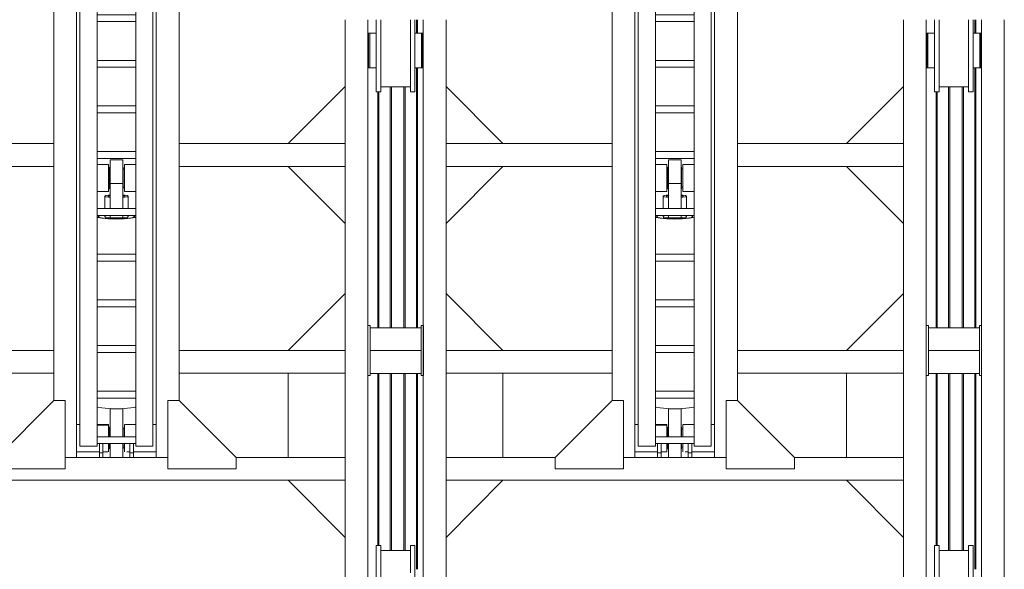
# Model space of a CAD drawing. Header units: millimetres. Extents: x 53056 to 116131, y -669674 to -625124.
# Tile 104 of 168: x 65939 to 70260, y -648129 to -645721. Entities that reach past the tile are written whole.
import ezdxf

# ---------------------------------------------------------------- set-up
doc = ezdxf.new("R2010")
doc.units = ezdxf.units.MM
doc.header["$MEASUREMENT"] = 0
doc.linetypes.add('DGN Style 1', pattern=[536.199087, 0.892178, -535.306909])
for name, color, linetype, lineweight in [('Side Cradle Hydraulic Arm Support', 7, 'Continuous', 0), ('Side Cradle Stbd', 7, 'Continuous', 0), ('Side Slip Rails', 7, 'Continuous', 0)]:
    doc.layers.add(name, color=color, linetype=linetype, lineweight=lineweight)

# ---------------------------------------------------------------- blocks, each defined once
blk = doc.blocks.new('*U83')
at = {"layer": 'Side Cradle Hydraulic Arm Support', "color": 7, "linetype": 'Continuous', "lineweight": 0}
for p, q in [((-175, -1059.4), (-175, 1359.5)), ((175, 1359.5), (175, -1059.4)), ((-175, 1202), (-170.2, 1202)), ((-160, 1182), (-169.7, 1182)), ((-160, 1181.8), (-169.7, 1181.8)), ((-169.7, 1181.8), (-160, 1181.8)), ((-160, 1192), (-160, 990.9)), ((-160, 1192), (-85, 1192)), ((-85, 1192), (-85, 990.9)), ((85, 990.9), (85, 1192)), ((85, 1192), (160, 1192)), ((160, 990.9), (160, 1192)), ((169.7, 1182), (160, 1181.9)), ((169.7, 1182), (160, 1182)), ((160, 1169.6), (160, 1169.6)), ((169.7, 1182), (169.7, 1182)), ((170.2, 1202), (175, 1202)), ((160, 1103.7), (160, 1142)), ((-275, 1109.5), (-275, 316.7)), ((-170.8, 1082), (-175, 1082)), ((-169.8, 1082), (-170.7, 1082)), ((-169.7, 1102), (-160, 1102)), ((-160, 1102), (-169.7, 1102)), ((-169.7, 1082), (-169.7, 1086.5)), ((-169.7, 1082), (-169.7, 1082)), ((160, 1102.1), (169.7, 1102.1)), ((169.7, 1102.1), (160, 1102.1)), ((169.7, 1102), (160, 1102)), ((169.7, 1082), (169.7, 1086.5)), ((169.7, 1082), (169.7, 1082)), ((170.7, 1082), (169.8, 1082)), ((175, 1082), (170.8, 1082)), ((275, 316.7), (275, 1109.5)), ((85, 1042), (-85, 1042)), ((-160, 990.9), (-160, -1009.4)), ((-160, 990.9), (-85, 990.9)), ((-85, 990.9), (-85, -1009.4)), ((85, -968.7), (85, 990.9)), ((160, 990.9), (85, 990.9)), ((160, 990.9), (160, -1009.4)), ((-160, 938.1), (-160, 938.1)), ((160, 938.1), (160, 938.1)), ((85, 881.3), (-85, 881.3)), ((-85, 851.3), (85, 851.3)), ((85, 681.3), (-85, 681.3)), ((-85, 651.3), (85, 651.3)), ((85, 481.3), (-85, 481.3)), ((-85, 451.3), (85, 451.3)), ((-1003.6, 316.7), (-275, 316.7)), ((-275, 216.7), (-275, 316.7)), ((-275, 316.7), (-275, 316.7)), ((1003.7, 316.7), (275, 316.7)), ((275, 216.7), (275, 316.7)), ((275, 316.7), (275, 316.7)), ((85, 281.3), (-85, 281.3)), ((-1003.6, 216.7), (-275, 216.7)), ((-275, 216.7), (-275, -809.4)), ((-85, 251.3), (85, 251.3)), ((275, 216.7), (275, 217.1)), ((1003.7, 216.7), (275, 216.7)), ((275, -809.4), (275, 216.7)), ((-35, 205.6), (-30, 205.6)), ((-27.5, 213.2), (-30, 213.2)), ((30, 213.2), (27.5, 213.2)), ((30, 205.6), (35, 205.6)), ((-27.5, 31.3), (-27.5, 142.1)), ((27.5, 142.1), (-27.5, 142.1)), ((27.5, 172.8), (27.5, 142.1)), ((27.5, 142.1), (27.5, 31.3)), ((-35, 106.1), (-85, 106)), ((-35, 106.1), (-35, 107.6)), ((-35, 107.6), (-35, 107.6)), ((-30, 117.9), (-27.5, 117.9)), ((27.5, 117.9), (30, 117.9)), ((35, 125.6), (30, 125.6)), ((-51, 31.3), (-51, 86.2)), ((51, 86.2), (51, 31.3)), ((85, 31.3), (-85, 31.3)), ((-85, 1.3), (85, 1.3)), ((-51, -3.2), (-51, 1.3)), ((-27.5, -9.4), (-27.5, 1.3)), ((27.5, 1.3), (27.5, -9.4)), ((51, 1.3), (51, -3.2)), ((-50, -3.8), (-50, -10.6)), ((-27.5, -9.4), (27.5, -9.4)), ((50, -10.6), (50, -3.8)), ((80, -3.2), (80, -3.2)), ((85, -168.7), (-85, -168.7)), ((-85, -198.7), (85, -198.7)), ((85, -368.7), (-85, -368.7)), ((-85, -398.7), (85, -398.7)), ((85, -568.7), (-85, -568.7)), ((-85, -598.7), (85, -598.7)), ((-275, -690.5), (-275, -690.5)), ((275, -690.5), (275, -690.5)), ((-85, -768.7), (85, -768.7)), ((85, -798.7), (-85, -798.7)), ((27.5, -845.4), (-27.5, -845.4)), ((83.1, -838.7), (85, -837.5)), ((-175, -914.4), (-160, -914.4)), ((-160, -915.8), (-175, -915.4)), ((-160, -919), (-160, -919)), ((-30, -934.4), (-35, -934.4)), ((-30, -934.5), (-35, -934.5)), ((-30, -934.5), (-35, -934.5)), ((-35, -934.5), (-30, -934.5)), ((-35, -934.5), (-30, -934.5)), ((-27.5, -927.1), (-30, -927.1)), ((30, -927.1), (27.5, -927.1)), ((35, -934.4), (30, -934.4)), ((35, -934.5), (30, -934.5)), ((30, -934.5), (35, -934.5)), ((30, -934.5), (35, -934.5)), ((85, -914.4), (37.5, -914.4)), ((175, -914.4), (160, -914.4)), ((160, -919), (160, -919)), ((85, -968.7), (-85, -968.7)), ((85, -968.7), (85, -998.7)), ((-175, -1034.4), (-75, -1034.4)), ((-160, -1009.4), (-85, -1009.4)), ((-85, -998.7), (85, -998.7)), ((-75, -998.7), (-75, -1039.4)), ((-59, -1039.4), (-59, -998.7)), ((-59, -1034.4), (-37.8, -1034.4)), ((-59, -1034.4), (-59, -1034.4)), ((-35.5, -1034.4), (-35, -1034.4)), ((-35, -1014.4), (-30, -1014.4)), ((-35, -1014.4), (-30, -1014.4)), ((-35, -1034.4), (-35, -1029.9)), ((-30, -1014.4), (-30, -1014.4)), ((-30, -1014.4), (-30, -1014.4)), ((-27.5, -1021.8), (-30, -1021.8)), ((30, -1021.8), (27.5, -1021.8)), ((30, -1014.4), (35, -1014.4)), ((35, -1014.4), (30, -1014.4)), ((30, -1014.4), (35, -1014.4)), ((35, -1029.9), (35, -1034.4)), ((35.8, -1034.4), (35, -1034.4)), ((59, -1034.4), (45.8, -1034.4)), ((59, -1039.4), (59, -998.7)), ((75, -998.7), (75, -1039.4)), ((175, -1034.4), (75, -1034.4)), ((85, -1009.4), (85, -998.7)), ((160, -1009.4), (85, -1009.4)), ((-525, -1059.4), (-1003.6, -1059.4)), ((225, -1059.4), (-225, -1059.4)), ((-175, -1059.4), (-175, -1059.4)), ((-75, -1039.4), (-75, -1059.4)), ((-75, -1039.4), (-59, -1039.4)), ((-59, -1059.4), (-75, -1059.4)), ((-59, -1059.4), (-59, -1039.4)), ((59, -1059.4), (59, -1039.4)), ((75, -1039.4), (59, -1039.4)), ((59, -1059.4), (75, -1059.4)), ((59, -1059.4), (59, -1059.4)), ((75, -1039.4), (75, -1059.4)), ((75, -1059.4), (75, -1059.4)), ((1003.7, -1059.4), (525, -1059.4)), ((1003.7, -1159.4), (-1003.6, -1159.4))]:
    blk.add_line(p, q, dxfattribs=at)
at = {"layer": 'Side Cradle Hydraulic Arm Support', "color": 7, "linetype": 'Continuous', "lineweight": 0, "flags": 128}
for points in [[(-248.5, 1409.5), (-225, 1409.5), (-225, 1109.5), (-275, 1109.5), (-520, 1354.5)], [(248.5, 1409.5), (225, 1409.5), (225, 1109.5), (275, 1109.5), (520, 1354.5)], [(-160, 1242), (160, 1242), (160, 1234.4), (160, 1212.7), (160, 1192)], [(-160, 1192), (-160, 1212.7), (-160, 1234.4), (-160, 1242)], [(-169.8, 1202), (-169.7, 1202), (-169.7, 1197.4), (-169.7, 1184.4), (-169.7, 1164.9), (-169.7, 1142), (-169.7, 1119), (-169.7, 1099.5), (-169.7, 1086.5)], [(169.7, 1086.5), (169.7, 1099.5), (169.7, 1119), (169.7, 1142), (169.7, 1164.9), (169.7, 1184.4), (169.7, 1197.4), (169.7, 1202), (169.8, 1202)], [(-85, 225.1), (-35, 225), (-35, 217.5), (-35, 202), (-35, 181), (-35, 157.6), (-35, 135.5), (-35, 117.9), (-35, 113.6), (-35, 107.6), (-85, 106.6)], [(-27.5, 142.1), (-27.5, 172.8), (-27.5, 202.4), (-27.5, 226.5), (-27.5, 241.6), (-27.5, 245.4), (27.5, 245.4), (27.5, 241.6), (27.5, 226.5), (27.5, 202.4), (27.5, 172.8)], [(35, 107.6), (35, 107.6), (35, 117.9), (35, 135.5), (35, 157.6), (35, 181), (35, 202), (35, 217.5), (35, 225), (85, 225)], [(-30, 117.9), (-30, 119.4), (-30, 127.9), (-30, 142.1), (-30, 160), (-30, 178.6), (-30, 195.3), (-30, 207.5), (-30, 213.2), (-30, 213.2)], [(30, 117.9), (30, 119.4), (30, 127.9), (30, 142.1), (30, 160), (30, 178.6), (30, 195.3), (30, 207.5), (30, 213.2), (30, 213.2)], [(-27.5, 91.2), (-36.1, 90.5), (-47.1, 88.5), (-51, 86.2), (-47.1, 83.8), (-36.1, 81.8), (-27.5, 81.1)], [(-38, 86.2), (-35.1, 87.9), (-27.5, 89.3)], [(51, 86.2), (47.1, 88.5), (36.1, 90.5), (27.5, 91.2)], [(27.5, 89.3), (35.1, 87.9), (38, 86.2), (35.1, 84.4), (27.5, 83)], [(85, 106.6), (35, 107.6), (35, 106.1), (85, 106.1)], [(-27.5, 83), (-35.1, 84.4), (-38, 86.2)], [(27.5, 81.1), (36.1, 81.8), (47.1, 83.8), (51, 86.2)], [(-81.4, 1.3), (-83.1, 1), (-85, -0.2)], [(-69.6, 1.3), (-73.9, 0.5), (-80, -3.2)], [(80, -3.2), (73.9, 0.5), (69.6, 1.3)], [(85, -0.2), (83.1, 1), (81.4, 1.3)], [(-85, -6.3), (-83.1, -7.4), (-63.6, -10.9), (-34.4, -13.3), (0, -14.1), (34.4, -13.3), (63.6, -10.9), (83.1, -7.4), (85, -6.2)], [(-80, -3.2), (-80, -3.2), (-73.9, -6.9), (-56.6, -10.1), (-30.6, -12.2), (0, -12.9), (30.6, -12.2), (56.6, -10.1), (73.9, -6.9), (80, -3.2)], [(-51, -3.2), (-51, -3.2), (-47.1, -5.6), (-36.1, -7.6), (-27.5, -8.3)], [(27.5, -8.3), (36.1, -7.6), (47.1, -5.6), (51, -3.2)], [(275, -690.5), (275, -690.5), (275, -690.5)], [(-525, -1109.4), (-225, -1109.4), (-225, -809.4), (-275, -809.4), (-525, -1059.4), (-525, -1109.4)], [(525, -1109.4), (225, -1109.4), (225, -809.4), (275, -809.4), (525, -1059.4), (525, -1109.4)], [(-85, -837.5), (-83.1, -838.7), (-63.6, -842.2), (-34.4, -844.6), (0, -845.4), (34.4, -844.6), (63.6, -842.2), (83.1, -838.7)], [(-27.5, -844.8), (-27.5, -845.4), (-27.5, -968.7)], [(27.5, -844.8), (27.5, -844.8), (0, -845.4), (-27.5, -844.8), (-27.5, -844.8)], [(27.5, -844.8), (27.5, -845.4), (27.5, -968.7)], [(-175, -914.4), (-175, -914.4), (-175, -914.4)], [(-85, -914.4), (-35, -914.4), (-35, -919), (-85, -917.7)], [(-85, -917.7), (-35, -919), (-35, -932), (-35, -951.5), (-35, -968.7)], [(-30, -968.7), (-30, -963.4), (-30, -946.4), (-30, -933.6), (-30, -927.1), (-30, -927.1)], [(30, -968.7), (30, -963.4), (30, -946.4), (30, -933.6), (30, -927.1), (30, -927.1)], [(35.5, -914.4), (35, -914.4), (35, -919), (35, -932), (35, -951.5), (35, -968.7)], [(-35, -998.7), (-35, -1016.9), (-35, -1029.9)], [(-30, -1021.8), (-30, -1021.2), (-30, -1013.4), (-30, -999.7), (-30, -998.7)], [(-27.5, -998.7), (-27.5, -1018.7), (-27.5, -1045.3), (-27.5, -1059.4)], [(27.5, -998.7), (27.5, -1018.7), (27.5, -1045.3), (27.5, -1059.4)], [(30, -1021.8), (30, -1021.2), (30, -1013.4), (30, -999.7), (30, -998.7)], [(35, -998.7), (35, -1016.9), (35, -1029.9)], [(75, -1030.9), (75, -1030.9), (75, -1030.9)]]:
    blk.add_lwpolyline(points, dxfattribs=at)
at = {"layer": 'Side Cradle Stbd', "color": 7, "linetype": 'Continuous', "lineweight": 0}
for p, q in [((-1003.6, 566.7), (-753.6, 316.7)), ((1003.7, 566.7), (753.7, 316.7)), ((-1003.6, -33.3), (-753.6, 216.7)), ((1003.7, -33.3), (753.7, 216.7)), ((-1003.6, -340.5), (-753.6, -590.5)), ((1003.7, -340.5), (753.7, -590.5)), ((-1003.6, -590.5), (-275, -590.5)), ((275, -590.5), (1003.7, -590.5)), ((-275, -690.5), (-1003.6, -690.5)), ((-753.6, -1059.4), (-753.6, -690.5)), ((1003.7, -690.5), (275, -690.5)), ((753.7, -1059.4), (753.7, -690.5)), ((-1003.6, -1409.4), (-753.6, -1159.4)), ((1003.7, -1409.4), (753.7, -1159.4))]:
    blk.add_line(p, q, dxfattribs=at)
blk = doc.blocks.new('*U84')
at = {"layer": 'Side Cradle Hydraulic Arm Support', "color": 7, "linetype": 'Continuous', "lineweight": 0}
for p, q in [((-175, -1059.4), (-175, 1359.5)), ((175, 1359.5), (175, -1059.4)), ((-175, 1202), (-170.2, 1202)), ((-160, 1182), (-169.7, 1182)), ((-160, 1181.8), (-169.7, 1181.8)), ((-169.7, 1181.8), (-160, 1181.8)), ((-160, 1192), (-160, 990.9)), ((-160, 1192), (-85, 1192)), ((-85, 1192), (-85, 990.9)), ((85, 990.9), (85, 1192)), ((85, 1192), (160, 1192)), ((160, 990.9), (160, 1192)), ((169.7, 1182), (160, 1181.9)), ((169.7, 1182), (160, 1182)), ((160, 1169.6), (160, 1169.6)), ((169.7, 1182), (169.7, 1182)), ((170.2, 1202), (175, 1202)), ((160, 1103.7), (160, 1142)), ((-275, 1109.5), (-275, 316.7)), ((-170.8, 1082), (-175, 1082)), ((-169.8, 1082), (-170.7, 1082)), ((-169.7, 1102), (-160, 1102)), ((-160, 1102), (-169.7, 1102)), ((-169.7, 1082), (-169.7, 1086.5)), ((-169.7, 1082), (-169.7, 1082)), ((160, 1102.1), (169.7, 1102.1)), ((169.7, 1102.1), (160, 1102.1)), ((169.7, 1102), (160, 1102)), ((169.7, 1082), (169.7, 1086.5)), ((169.7, 1082), (169.7, 1082)), ((170.7, 1082), (169.8, 1082)), ((175, 1082), (170.8, 1082)), ((275, 316.7), (275, 1109.5)), ((85, 1042), (-85, 1042)), ((-160, 990.9), (-160, -1009.4)), ((-160, 990.9), (-85, 990.9)), ((-85, 990.9), (-85, -1009.4)), ((85, -968.7), (85, 990.9)), ((160, 990.9), (85, 990.9)), ((160, 990.9), (160, -1009.4)), ((-160, 938.1), (-160, 938.1)), ((160, 938.1), (160, 938.1)), ((85, 881.3), (-85, 881.3)), ((-85, 851.3), (85, 851.3)), ((85, 681.3), (-85, 681.3)), ((-85, 651.3), (85, 651.3)), ((85, 481.3), (-85, 481.3)), ((-85, 451.3), (85, 451.3)), ((-1003.6, 316.7), (-275, 316.7)), ((-275, 216.7), (-275, 316.7)), ((-275, 316.7), (-275, 316.7)), ((1003.7, 316.7), (275, 316.7)), ((275, 216.7), (275, 316.7)), ((275, 316.7), (275, 316.7)), ((85, 281.3), (-85, 281.3)), ((-1003.6, 216.7), (-275, 216.7)), ((-275, 216.7), (-275, -809.4)), ((-85, 251.3), (85, 251.3)), ((275, 216.7), (275, 217.1)), ((1003.7, 216.7), (275, 216.7)), ((275, -809.4), (275, 216.7)), ((-35, 205.6), (-30, 205.6)), ((-27.5, 213.2), (-30, 213.2)), ((30, 213.2), (27.5, 213.2)), ((30, 205.6), (35, 205.6)), ((-27.5, 31.3), (-27.5, 142.1)), ((27.5, 142.1), (-27.5, 142.1)), ((27.5, 172.8), (27.5, 142.1)), ((27.5, 142.1), (27.5, 31.3)), ((-35, 106.1), (-85, 106)), ((-35, 106.1), (-35, 107.6)), ((-35, 107.6), (-35, 107.6)), ((-30, 117.9), (-27.5, 117.9)), ((27.5, 117.9), (30, 117.9)), ((35, 125.6), (30, 125.6)), ((-51, 31.3), (-51, 86.2)), ((51, 86.2), (51, 31.3)), ((85, 31.3), (-85, 31.3)), ((-85, 1.3), (85, 1.3)), ((-51, -3.2), (-51, 1.3)), ((-27.5, -9.4), (-27.5, 1.3)), ((27.5, 1.3), (27.5, -9.4)), ((51, 1.3), (51, -3.2)), ((-50, -3.8), (-50, -10.6)), ((-27.5, -9.4), (27.5, -9.4)), ((50, -10.6), (50, -3.8)), ((80, -3.2), (80, -3.2)), ((85, -168.7), (-85, -168.7)), ((-85, -198.7), (85, -198.7)), ((85, -368.7), (-85, -368.7)), ((-85, -398.7), (85, -398.7)), ((85, -568.7), (-85, -568.7)), ((-85, -598.7), (85, -598.7)), ((-275, -690.5), (-275, -690.5)), ((275, -690.5), (275, -690.5)), ((-85, -768.7), (85, -768.7)), ((85, -798.7), (-85, -798.7)), ((27.5, -845.4), (-27.5, -845.4)), ((83.1, -838.7), (85, -837.5)), ((-175, -914.4), (-160, -914.4)), ((-160, -915.8), (-175, -915.4)), ((-160, -919), (-160, -919)), ((-30, -934.4), (-35, -934.4)), ((-30, -934.5), (-35, -934.5)), ((-30, -934.5), (-35, -934.5)), ((-35, -934.5), (-30, -934.5)), ((-35, -934.5), (-30, -934.5)), ((-27.5, -927.1), (-30, -927.1)), ((30, -927.1), (27.5, -927.1)), ((35, -934.4), (30, -934.4)), ((35, -934.5), (30, -934.5)), ((30, -934.5), (35, -934.5)), ((30, -934.5), (35, -934.5)), ((85, -914.4), (37.5, -914.4)), ((175, -914.4), (160, -914.4)), ((160, -919), (160, -919)), ((85, -968.7), (-85, -968.7)), ((85, -968.7), (85, -998.7)), ((-175, -1034.4), (-75, -1034.4)), ((-160, -1009.4), (-85, -1009.4)), ((-85, -998.7), (85, -998.7)), ((-75, -998.7), (-75, -1039.4)), ((-59, -1039.4), (-59, -998.7)), ((-59, -1034.4), (-37.8, -1034.4)), ((-59, -1034.4), (-59, -1034.4)), ((-35.5, -1034.4), (-35, -1034.4)), ((-35, -1014.4), (-30, -1014.4)), ((-35, -1014.4), (-30, -1014.4)), ((-35, -1034.4), (-35, -1029.9)), ((-30, -1014.4), (-30, -1014.4)), ((-30, -1014.4), (-30, -1014.4)), ((-27.5, -1021.8), (-30, -1021.8)), ((30, -1021.8), (27.5, -1021.8)), ((30, -1014.4), (35, -1014.4)), ((35, -1014.4), (30, -1014.4)), ((30, -1014.4), (35, -1014.4)), ((35, -1029.9), (35, -1034.4)), ((35.8, -1034.4), (35, -1034.4)), ((59, -1034.4), (45.8, -1034.4)), ((59, -1039.4), (59, -998.7)), ((75, -998.7), (75, -1039.4)), ((175, -1034.4), (75, -1034.4)), ((85, -1009.4), (85, -998.7)), ((160, -1009.4), (85, -1009.4)), ((-525, -1059.4), (-1003.6, -1059.4)), ((225, -1059.4), (-225, -1059.4)), ((-175, -1059.4), (-175, -1059.4)), ((-75, -1039.4), (-75, -1059.4)), ((-75, -1039.4), (-59, -1039.4)), ((-59, -1059.4), (-75, -1059.4)), ((-59, -1059.4), (-59, -1039.4)), ((59, -1059.4), (59, -1039.4)), ((75, -1039.4), (59, -1039.4)), ((59, -1059.4), (75, -1059.4)), ((59, -1059.4), (59, -1059.4)), ((75, -1039.4), (75, -1059.4)), ((75, -1059.4), (75, -1059.4)), ((1003.7, -1059.4), (525, -1059.4)), ((1003.7, -1159.4), (-1003.6, -1159.4))]:
    blk.add_line(p, q, dxfattribs=at)
at = {"layer": 'Side Cradle Hydraulic Arm Support', "color": 7, "linetype": 'Continuous', "lineweight": 0, "flags": 128}
for points in [[(-248.5, 1409.5), (-225, 1409.5), (-225, 1109.5), (-275, 1109.5), (-520, 1354.5)], [(248.5, 1409.5), (225, 1409.5), (225, 1109.5), (275, 1109.5), (520, 1354.5)], [(-160, 1242), (160, 1242), (160, 1234.4), (160, 1212.7), (160, 1192)], [(-160, 1192), (-160, 1212.7), (-160, 1234.4), (-160, 1242)], [(-169.8, 1202), (-169.7, 1202), (-169.7, 1197.4), (-169.7, 1184.4), (-169.7, 1164.9), (-169.7, 1142), (-169.7, 1119), (-169.7, 1099.5), (-169.7, 1086.5)], [(169.7, 1086.5), (169.7, 1099.5), (169.7, 1119), (169.7, 1142), (169.7, 1164.9), (169.7, 1184.4), (169.7, 1197.4), (169.7, 1202), (169.8, 1202)], [(-85, 225.1), (-35, 225), (-35, 217.5), (-35, 202), (-35, 181), (-35, 157.6), (-35, 135.5), (-35, 117.9), (-35, 113.6), (-35, 107.6), (-85, 106.6)], [(-27.5, 142.1), (-27.5, 172.8), (-27.5, 202.4), (-27.5, 226.5), (-27.5, 241.6), (-27.5, 245.4), (27.5, 245.4), (27.5, 241.6), (27.5, 226.5), (27.5, 202.4), (27.5, 172.8)], [(35, 107.6), (35, 107.6), (35, 117.9), (35, 135.5), (35, 157.6), (35, 181), (35, 202), (35, 217.5), (35, 225), (85, 225)], [(-30, 117.9), (-30, 119.4), (-30, 127.9), (-30, 142.1), (-30, 160), (-30, 178.6), (-30, 195.3), (-30, 207.5), (-30, 213.2), (-30, 213.2)], [(30, 117.9), (30, 119.4), (30, 127.9), (30, 142.1), (30, 160), (30, 178.6), (30, 195.3), (30, 207.5), (30, 213.2), (30, 213.2)], [(-27.5, 91.2), (-36.1, 90.5), (-47.1, 88.5), (-51, 86.2), (-47.1, 83.8), (-36.1, 81.8), (-27.5, 81.1)], [(-38, 86.2), (-35.1, 87.9), (-27.5, 89.3)], [(51, 86.2), (47.1, 88.5), (36.1, 90.5), (27.5, 91.2)], [(27.5, 89.3), (35.1, 87.9), (38, 86.2), (35.1, 84.4), (27.5, 83)], [(85, 106.6), (35, 107.6), (35, 106.1), (85, 106.1)], [(-27.5, 83), (-35.1, 84.4), (-38, 86.2)], [(27.5, 81.1), (36.1, 81.8), (47.1, 83.8), (51, 86.2)], [(-81.4, 1.3), (-83.1, 1), (-85, -0.2)], [(-69.6, 1.3), (-73.9, 0.5), (-80, -3.2)], [(80, -3.2), (73.9, 0.5), (69.6, 1.3)], [(85, -0.2), (83.1, 1), (81.4, 1.3)], [(-85, -6.3), (-83.1, -7.4), (-63.6, -10.9), (-34.4, -13.3), (0, -14.1), (34.4, -13.3), (63.6, -10.9), (83.1, -7.4), (85, -6.2)], [(-80, -3.2), (-80, -3.2), (-73.9, -6.9), (-56.6, -10.1), (-30.6, -12.2), (0, -12.9), (30.6, -12.2), (56.6, -10.1), (73.9, -6.9), (80, -3.2)], [(-51, -3.2), (-51, -3.2), (-47.1, -5.6), (-36.1, -7.6), (-27.5, -8.3)], [(27.5, -8.3), (36.1, -7.6), (47.1, -5.6), (51, -3.2)], [(275, -690.5), (275, -690.5), (275, -690.5)], [(-525, -1109.4), (-225, -1109.4), (-225, -809.4), (-275, -809.4), (-525, -1059.4), (-525, -1109.4)], [(525, -1109.4), (225, -1109.4), (225, -809.4), (275, -809.4), (525, -1059.4), (525, -1109.4)], [(-85, -837.5), (-83.1, -838.7), (-63.6, -842.2), (-34.4, -844.6), (0, -845.4), (34.4, -844.6), (63.6, -842.2), (83.1, -838.7)], [(-27.5, -844.8), (-27.5, -845.4), (-27.5, -968.7)], [(27.5, -844.8), (27.5, -844.8), (0, -845.4), (-27.5, -844.8), (-27.5, -844.8)], [(27.5, -844.8), (27.5, -845.4), (27.5, -968.7)], [(-175, -914.4), (-175, -914.4), (-175, -914.4)], [(-85, -914.4), (-35, -914.4), (-35, -919), (-85, -917.7)], [(-85, -917.7), (-35, -919), (-35, -932), (-35, -951.5), (-35, -968.7)], [(-30, -968.7), (-30, -963.4), (-30, -946.4), (-30, -933.6), (-30, -927.1), (-30, -927.1)], [(30, -968.7), (30, -963.4), (30, -946.4), (30, -933.6), (30, -927.1), (30, -927.1)], [(35.5, -914.4), (35, -914.4), (35, -919), (35, -932), (35, -951.5), (35, -968.7)], [(-35, -998.7), (-35, -1016.9), (-35, -1029.9)], [(-30, -1021.8), (-30, -1021.2), (-30, -1013.4), (-30, -999.7), (-30, -998.7)], [(-27.5, -998.7), (-27.5, -1018.7), (-27.5, -1045.3), (-27.5, -1059.4)], [(27.5, -998.7), (27.5, -1018.7), (27.5, -1045.3), (27.5, -1059.4)], [(30, -1021.8), (30, -1021.2), (30, -1013.4), (30, -999.7), (30, -998.7)], [(35, -998.7), (35, -1016.9), (35, -1029.9)], [(75, -1030.9), (75, -1030.9), (75, -1030.9)]]:
    blk.add_lwpolyline(points, dxfattribs=at)
at = {"layer": 'Side Cradle Stbd', "color": 7, "linetype": 'Continuous', "lineweight": 0}
for p, q in [((-1003.6, 566.7), (-753.6, 316.7)), ((1003.7, 566.7), (753.7, 316.7)), ((-1003.6, -33.3), (-753.6, 216.7)), ((1003.7, -33.3), (753.7, 216.7)), ((-1003.6, -340.5), (-753.6, -590.5)), ((1003.7, -340.5), (753.7, -590.5)), ((-1003.6, -590.5), (-275, -590.5)), ((275, -590.5), (1003.7, -590.5)), ((-275, -690.5), (-1003.6, -690.5)), ((-753.6, -1059.4), (-753.6, -690.5)), ((1003.7, -690.5), (275, -690.5)), ((753.7, -1059.4), (753.7, -690.5)), ((-1003.6, -1409.4), (-753.6, -1159.4)), ((1003.7, -1409.4), (753.7, -1159.4))]:
    blk.add_line(p, q, dxfattribs=at)
blk = doc.blocks.new('*U55')
at = {"layer": 'Side Cradle Stbd', "color": 7, "linetype": 'Continuous', "lineweight": 0}
for p, q in [((-17226.5, 1678.8), (-17226.5, 1386)), ((-17126.5, 1678.8), (-17126.5, 338.8)), ((-16884, -1736), (-16884, 1678.8)), ((-16784, 478.8), (-16784, 1678.8)), ((-14776.7, 1678.8), (-14776.7, 478.8)), ((-14676.7, 1678.8), (-14676.7, 338.8)), ((-14434.3, -1736), (-14434.3, 1678.8)), ((-14334.3, -1736), (-14334.3, 1678.8)), ((-14640.8, 1613.2), (-14640.8, 1614.2)), ((-17126.5, 1583.8), (-17124, 1583.8)), ((-17119, 1573), (-17119, 1543.8)), ((-16887, 1583.8), (-16884, 1583.8)), ((-14676.7, 1583.8), (-14674.3, 1583.8)), ((-14674.3, 1581.3), (-14674.3, 1580.8)), ((-14674.3, 1573.2), (-14674.3, 1573)), ((-14674.3, 1573), (-14674.3, 1572.4)), ((-14674.3, 1572.4), (-14674.3, 1572.1)), ((-14674.3, 1572.4), (-14674.3, 1572.4)), ((-14674.3, 1560.5), (-14674.3, 1559.1)), ((-14669.3, 1573), (-14669.3, 1543.8)), ((-14437.3, 1583.8), (-14434.3, 1583.8)), ((-17070.5, 1474.5), (-17070.5, 1543.8)), ((-16920.5, 1474.5), (-16920.5, 1543.8)), ((-14674.3, 1515.5), (-14674.3, 1515.5)), ((-14674.3, 1515.5), (-14674.3, 1515.2)), ((-14674.3, 1515.2), (-14674.3, 1514.7)), ((-14674.3, 1514.7), (-14674.3, 1508.4)), ((-14620.8, 1474.5), (-14620.8, 1543.8)), ((-14470.8, 1474.5), (-14470.8, 1543.8)), ((-17124, 1503.8), (-17126.5, 1503.8)), ((-17124, 1506.9), (-17124, 1503.8)), ((-17119, 1489.9), (-17119, 1473.4)), ((-17119, 1473.4), (-17119, 1467.6)), ((-17090.5, 1473.4), (-17090.5, 1467.6)), ((-16884, 1503.8), (-16887, 1503.8)), ((-16887, 1489.9), (-16887, 1473.4)), ((-16887, 1473.4), (-16887, 1467.6)), ((-14674.3, 1503.8), (-14676.7, 1503.8)), ((-14674.3, 1508.4), (-14674.3, 1506.9)), ((-14674.3, 1506.9), (-14674.3, 1503.8)), ((-14669.3, 1489.9), (-14669.3, 1473.4)), ((-14669.3, 1473.4), (-14669.3, 1467.6)), ((-14640.8, 1473.4), (-14640.8, 1467.6)), ((-14434.3, 1503.8), (-14437.3, 1503.8)), ((-14437.3, 1489.9), (-14437.3, 1473.4)), ((-14437.3, 1473.4), (-14437.3, 1467.6)), ((-17226.5, 1386), (-17226.5, -1486)), ((-16940.5, 1384.8), (-17070.5, 1384.8)), ((-14490.8, 1384.8), (-14620.8, 1384.8)), ((-17090.5, 1362.6), (-17090.5, 1376.4)), ((-16940.5, 1362.6), (-16940.5, 1376.4)), ((-14640.8, 1362.6), (-14640.8, 1376.4)), ((-14490.8, 1362.6), (-14490.8, 1376.4)), ((-16784, -1528.5), (-16784, 478.8)), ((-14776.7, 478.8), (-14776.7, -1486)), ((-17126.5, 338.8), (-17116.5, 338.8)), ((-17126.5, 288.8), (-17126.5, 338.8)), ((-17116.5, 338.8), (-17116.5, 328.8)), ((-17116.5, 228.8), (-17116.5, 328.8)), ((-16893.5, 328.8), (-17116.5, 328.8)), ((-16893.5, 338.8), (-16883.5, 338.8)), ((-16893.5, 328.8), (-16893.5, 338.8)), ((-16893.5, 328.8), (-16893.5, 228.8)), ((-16883.5, 338.8), (-16883.5, 288.8)), ((-14676.7, 338.8), (-14666.7, 338.8)), ((-14676.7, 288.8), (-14676.7, 338.8)), ((-14666.7, 338.8), (-14666.7, 328.8)), ((-14666.7, 228.8), (-14666.7, 328.8)), ((-14443.7, 328.8), (-14666.7, 328.8)), ((-14443.7, 338.8), (-14433.7, 338.8)), ((-14443.7, 328.8), (-14443.7, 338.8)), ((-14443.7, 328.8), (-14443.7, 228.8)), ((-14433.7, 338.8), (-14433.7, 288.8)), ((-17116.5, 228.8), (-17116.5, 128.8)), ((-16893.5, 228.8), (-17116.5, 228.8)), ((-16893.5, 128.8), (-16893.5, 228.8)), ((-14666.7, 228.8), (-14666.7, 128.8)), ((-14443.7, 228.8), (-14666.7, 228.8)), ((-14443.7, 128.8), (-14443.7, 228.8)), ((-17116.5, 118.8), (-17126.5, 118.8)), ((-17126.5, 118.8), (-17126.5, -1736)), ((-16893.5, 128.8), (-17116.5, 128.8)), ((-17116.5, 128.8), (-17116.5, 118.8)), ((-16893.5, 118.8), (-16893.5, 128.8)), ((-16883.5, 118.8), (-16893.5, 118.8)), ((-14666.7, 118.8), (-14676.7, 118.8)), ((-14676.7, 118.8), (-14676.7, -1736)), ((-14443.7, 128.8), (-14666.7, 128.8)), ((-14666.7, 128.8), (-14666.7, 118.8)), ((-14443.7, 118.8), (-14443.7, 128.8)), ((-14433.7, 118.8), (-14443.7, 118.8)), ((-17070.5, -647.2), (-16940.5, -647.2)), ((-14620.8, -647.2), (-14490.8, -647.2))]:
    blk.add_line(p, q, dxfattribs=at)
at = {"layer": 'Side Cradle Stbd', "color": 7, "linetype": 'Continuous', "lineweight": 0, "flags": 128}
for points in [[(-17090.5, 1543.8), (-17090.5, 1543.8), (-17090.5, 1613.2), (-17090.5, 1671.9), (-17090.5, 1678.8)], [(-17070.5, 1543.8), (-17070.5, 1613.2), (-17070.5, 1671.9), (-17070.5, 1678.8)], [(-16940.5, 1376.4), (-16940.5, 1415.7), (-16940.5, 1474.5), (-16940.5, 1543.8), (-16940.5, 1613.2), (-16940.5, 1671.9), (-16940.5, 1678.8)], [(-16920.5, 1543.8), (-16920.5, 1613.2), (-16920.5, 1671.9), (-16920.5, 1678.8)], [(-14640.8, 1543.8), (-14640.8, 1543.8), (-14640.8, 1613.2), (-14640.8, 1671.9), (-14640.8, 1678.8)], [(-14620.8, 1543.8), (-14620.8, 1613.2), (-14620.8, 1671.9), (-14620.8, 1678.8)], [(-14490.8, 1376.4), (-14490.8, 1415.7), (-14490.8, 1474.5), (-14490.8, 1543.8), (-14490.8, 1613.2), (-14490.8, 1671.9), (-14490.8, 1678.8)], [(-14470.8, 1543.8), (-14470.8, 1613.2), (-14470.8, 1671.9), (-14470.8, 1678.8)], [(-17119, 1620), (-17119, 1620), (-17124, 1620), (-17124, 1614.2), (-17124, 1597.7), (-17124, 1573), (-17124, 1543.8), (-17124, 1514.7), (-17124, 1489.9), (-17124, 1473.4), (-17124, 1467.6), (-17119, 1467.6)], [(-17090.5, 1620), (-17119, 1620), (-17119, 1614.2), (-17119, 1597.7), (-17119, 1573), (-17119, 1573)], [(-17090.5, 1613.2), (-17090.5, 1614.2), (-17090.5, 1614.2), (-17090.5, 1614.9), (-17090.5, 1620), (-17090.5, 1620), (-17090.5, 1620)], [(-17090.5, 1597.7), (-17090.5, 1597.7), (-17090.5, 1599.8), (-17090.5, 1613.2)], [(-16892, 1620), (-16892, 1620), (-16920.5, 1620)], [(-16887, 1620), (-16887, 1620), (-16892, 1620), (-16892, 1620)], [(-16892, 1620), (-16892, 1614.2), (-16892, 1597.7), (-16892, 1573), (-16892, 1573)], [(-16887, 1620), (-16887, 1614.2), (-16887, 1597.7), (-16887, 1573), (-16887, 1543.8), (-16887, 1514.7), (-16887, 1489.9)], [(-14669.3, 1620), (-14669.3, 1620), (-14674.3, 1620), (-14674.3, 1614.2), (-14674.3, 1597.7), (-14674.3, 1573), (-14674.3, 1543.8), (-14674.3, 1514.7), (-14674.3, 1489.9), (-14674.3, 1473.4), (-14674.3, 1467.6), (-14669.3, 1467.6)], [(-14640.8, 1620), (-14669.3, 1620), (-14669.3, 1614.2), (-14669.3, 1597.7), (-14669.3, 1597.7)], [(-14640.8, 1614.2), (-14640.8, 1614.9), (-14640.8, 1620), (-14640.8, 1620)], [(-14640.8, 1573), (-14640.8, 1573), (-14640.8, 1573), (-14640.8, 1576.1), (-14640.8, 1597.7), (-14640.8, 1597.7), (-14640.8, 1599.8), (-14640.8, 1613.2)], [(-14442.3, 1620), (-14442.3, 1620), (-14470.8, 1620)], [(-14437.3, 1620), (-14437.3, 1620), (-14442.3, 1620), (-14442.3, 1620)], [(-14442.3, 1620), (-14442.3, 1614.2), (-14442.3, 1597.7), (-14442.3, 1573), (-14442.3, 1543.8), (-14442.3, 1514.7), (-14442.3, 1514.7)], [(-14437.3, 1620), (-14437.3, 1614.2), (-14437.3, 1597.7), (-14437.3, 1573), (-14437.3, 1543.8), (-14437.3, 1514.7), (-14437.3, 1489.9)], [(-17124, 1573), (-17124, 1573.2), (-17124, 1580.8), (-17124, 1580.8), (-17124, 1580.8), (-17124, 1581.3), (-17124, 1583.8), (-17124, 1583.8), (-17124, 1583.8)], [(-17124, 1572.1), (-17124, 1572.1), (-17124, 1572.4), (-17124, 1572.4), (-17124, 1573)], [(-17124, 1559.1), (-17124, 1559.1), (-17124, 1560.5), (-17124, 1572.1), (-17124, 1572.1)], [(-17119, 1597.7), (-17119, 1597.7), (-17119, 1573), (-17119, 1543.8), (-17119, 1514.7), (-17119, 1489.9)], [(-17090.5, 1573), (-17090.5, 1573), (-17090.5, 1576.1), (-17090.5, 1597.7), (-17090.5, 1597.7)], [(-16892, 1573), (-16892, 1543.8), (-16892, 1514.7), (-16892, 1514.7)], [(-14674.3, 1583.8), (-14674.3, 1583.8), (-14674.3, 1581.3)], [(-14674.3, 1580.8), (-14674.3, 1580.8), (-14674.3, 1573.2)], [(-14674.3, 1572.1), (-14674.3, 1572.1), (-14674.3, 1572.1), (-14674.3, 1560.5)], [(-14669.3, 1597.7), (-14669.3, 1573), (-14669.3, 1573)], [(-14669.3, 1573), (-14669.3, 1573), (-14669.3, 1543.8)], [(-14442.3, 1573), (-14442.3, 1573), (-14442.3, 1543.8), (-14442.3, 1514.7), (-14442.3, 1489.9), (-14442.3, 1473.4), (-14442.3, 1467.6), (-14437.3, 1467.6)], [(-17124, 1514.7), (-17124, 1515.2), (-17124, 1515.5), (-17124, 1515.5)], [(-17124, 1506.9), (-17124, 1508.4), (-17124, 1514.7)], [(-17090.5, 1376.4), (-17090.5, 1415.7), (-17090.5, 1474.5), (-17090.5, 1543.8)], [(-16892, 1543.8), (-16892, 1543.8), (-16892, 1514.7), (-16892, 1489.9), (-16892, 1473.4), (-16892, 1467.6), (-16887, 1467.6)], [(-14669.3, 1543.8), (-14669.3, 1543.8), (-14669.3, 1514.7), (-14669.3, 1489.9)], [(-14640.8, 1376.4), (-14640.8, 1415.7), (-14640.8, 1474.5), (-14640.8, 1543.8)], [(-17070.5, 1362.6), (-17070.5, 1376.4), (-17070.5, 1415.7), (-17070.5, 1474.5)], [(-16920.5, 1362.6), (-16920.5, 1376.4), (-16920.5, 1415.7), (-16920.5, 1474.5)], [(-14620.8, 1362.6), (-14620.8, 1376.4), (-14620.8, 1415.7), (-14620.8, 1474.5)], [(-14470.8, 1362.6), (-14470.8, 1376.4), (-14470.8, 1415.7), (-14470.8, 1474.5)], [(-17119, 1467.6), (-17119, 1467.6), (-17090.5, 1467.6)], [(-16920.5, 1467.6), (-16892, 1467.6), (-16892, 1467.6)], [(-14669.3, 1467.6), (-14669.3, 1467.6), (-14640.8, 1467.6)], [(-14470.8, 1467.6), (-14442.3, 1467.6), (-14442.3, 1467.6)], [(-17070.5, 1362.6), (-17070.5, 1362.6), (-17090.5, 1362.6)], [(-16920.5, 1362.6), (-16920.5, 1362.6), (-16940.5, 1362.6)], [(-14620.8, 1362.6), (-14620.8, 1362.6), (-14640.8, 1362.6)], [(-14470.8, 1362.6), (-14470.8, 1362.6), (-14490.8, 1362.6)], [(-17126.5, 118.8), (-17126.5, 138.3), (-17126.5, 228.8), (-17126.5, 288.8)], [(-16883.5, 288.8), (-16883.5, 228.8), (-16883.5, 138.3), (-16883.5, 118.8)], [(-14676.7, 118.8), (-14676.7, 138.3), (-14676.7, 228.8), (-14676.7, 288.8)], [(-14433.7, 288.8), (-14433.7, 228.8), (-14433.7, 138.3), (-14433.7, 118.8)], [(-17090.5, -973.6), (-17090.5, -934.3), (-17090.5, -875.5), (-17090.5, -806.2), (-17090.5, -736.8), (-17090.5, -678.1), (-17090.5, -638.8), (-17090.5, -625), (-17070.5, -625), (-17070.5, -625)], [(-17070.5, -806.2), (-17070.5, -736.8), (-17070.5, -678.1), (-17070.5, -638.8), (-17070.5, -625)], [(-16940.5, -745.3), (-16940.5, -736.8), (-16940.5, -678.1), (-16940.5, -638.8), (-16940.5, -625), (-16920.5, -625), (-16920.5, -625)], [(-16920.5, -806.2), (-16920.5, -736.8), (-16920.5, -678.1), (-16920.5, -638.8), (-16920.5, -625)], [(-14640.8, -806.2), (-14640.8, -806.2), (-14640.8, -736.8), (-14640.8, -678.1), (-14640.8, -638.8), (-14640.8, -625), (-14620.8, -625), (-14620.8, -625)], [(-14620.8, -806.2), (-14620.8, -736.8), (-14620.8, -678.1), (-14620.8, -638.8), (-14620.8, -625)], [(-14490.8, -973.6), (-14490.8, -934.3), (-14490.8, -875.5), (-14490.8, -806.2), (-14490.8, -736.8), (-14490.8, -678.1), (-14490.8, -638.8), (-14490.8, -625), (-14470.8, -625), (-14470.8, -625)], [(-14470.8, -806.2), (-14470.8, -736.8), (-14470.8, -678.1), (-14470.8, -638.8), (-14470.8, -625)]]:
    blk.add_lwpolyline(points, dxfattribs=at)
at = {"layer": 'Side Slip Rails', "color": 7, "linetype": 'Continuous', "lineweight": 0}
for p, q in [((-16913.4, 1620), (-16913.4, 1678.8)), ((-16908.8, 1620), (-16908.8, 1678.8)), ((-14463.4, 1678.8), (-14463.4, 1620)), ((-14458.8, 1678.8), (-14458.8, 1620)), ((-16913.4, 328.8), (-16913.4, 1467.6)), ((-16908.8, 328.8), (-16908.8, 1467.6)), ((-14463.4, 1467.6), (-14463.4, 328.8)), ((-14458.8, 1467.6), (-14458.8, 328.8)), ((-17028.8, 328.8), (-17028.8, 1384.8)), ((-17023.8, 328.8), (-17023.8, 1384.8)), ((-16968.8, 328.8), (-16968.8, 1384.8)), ((-16963.8, 328.8), (-16963.8, 1384.8)), ((-14578.8, 1384.8), (-14578.8, 328.8)), ((-14573.8, 1384.8), (-14573.8, 328.8)), ((-14518.8, 1384.8), (-14518.8, 328.8)), ((-14513.8, 1384.8), (-14513.8, 328.8)), ((-17083.8, 328.8), (-17083.8, 1362.6)), ((-17079.1, 328.8), (-17079.1, 1362.6)), ((-14633.8, 1362.6), (-14633.8, 328.8)), ((-14629.1, 1362.6), (-14629.1, 328.8)), ((-17083.8, -625), (-17083.8, 128.8)), ((-17079.1, -625), (-17079.1, 128.8)), ((-17028.8, -647.2), (-17028.8, 128.8)), ((-17023.8, -647.2), (-17023.8, 128.8)), ((-16968.8, -647.2), (-16968.8, 128.8)), ((-16963.8, -647.2), (-16963.8, 128.8)), ((-16913.4, -730), (-16913.4, 128.8)), ((-16908.8, -730), (-16908.8, 128.8)), ((-14633.8, 128.8), (-14633.8, -625)), ((-14629.1, 128.8), (-14629.1, -625)), ((-14578.8, 128.8), (-14578.8, -647.2)), ((-14573.8, 128.8), (-14573.8, -647.2)), ((-14518.8, 128.8), (-14518.8, -647.2)), ((-14513.8, 128.8), (-14513.8, -647.2)), ((-14463.4, 128.8), (-14463.4, -730)), ((-14458.8, 128.8), (-14458.8, -730))]:
    blk.add_line(p, q, dxfattribs=at)
at = {"layer": 'Side Cradle Stbd', "color": 7, "linetype": 'Continuous', "lineweight": 0}
for name, p in [('*U83', (-18230.1, 819.4)), ('*U84', (-15780.4, 819.4))]:
    blk.add_blockref(name, p, dxfattribs=at)

msp = doc.modelspace()

# ---------------------------------------------------------------- block references
at = {"color": 7, "linetype": 'DGN Style 1', "lineweight": 0}
msp.add_blockref('*U55', (84593.95, -647399.35), dxfattribs=at)

doc.saveas('drawing.dxf')
